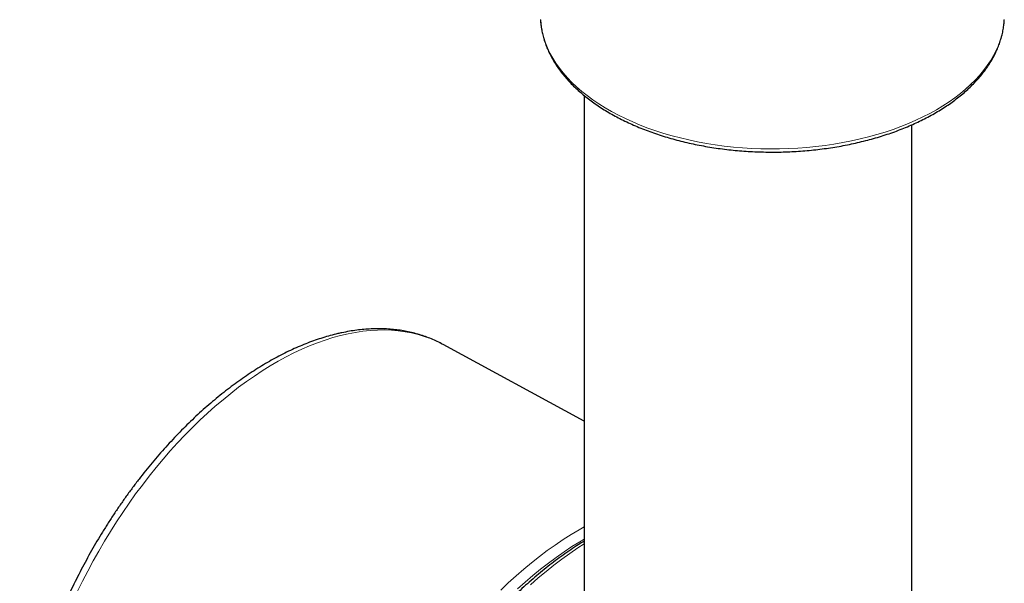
# Model space of a CAD drawing. Header units: millimetres. Extents: x 8 to 2385, y 12 to 2606.
# Tile 37 of 156: x 2199 to 2264, y 577 to 614. Entities that reach past the tile are written whole.
import ezdxf

# ---------------------------------------------------------------- set-up
doc = ezdxf.new("R2010")
doc.units = ezdxf.units.MM

msp = doc.modelspace()

# ---------------------------------------------------------------- linework, layer by layer
at = {"color": 7, "linetype": 'Continuous', "lineweight": 30}
for p, q in [((2236.41, 609.31), (2236.41, 571.005)), ((2258.31, 571.898), (2258.31, 607.355)), ((2236.41, 587.552), (2226.985, 592.67))]:
    msp.add_line(p, q, dxfattribs=at)
at = {"color": 252, "linetype": 'Continuous', "lineweight": 0, "flags": 128}
for points in [[(2233.495, 614.393), (2233.505, 614.241), (2233.548, 613.886), (2233.616, 613.532), (2233.707, 613.181), (2233.823, 612.831), (2233.963, 612.485), (2234.126, 612.141), (2234.313, 611.802), (2234.523, 611.468), (2234.756, 611.139), (2235.012, 610.815), (2235.289, 610.497), (2235.589, 610.186), (2235.909, 609.882), (2236.25, 609.586), (2236.612, 609.298), (2236.992, 609.018), (2237.392, 608.747), (2237.81, 608.486), (2238.246, 608.234), (2238.699, 607.993), (2239.168, 607.762), (2239.653, 607.542), (2240.152, 607.333), (2240.665, 607.136), (2241.192, 606.951), (2241.731, 606.779), (2242.281, 606.618), (2242.842, 606.471), (2243.412, 606.336), (2243.992, 606.215), (2244.579, 606.107), (2245.173, 606.013), (2245.774, 605.932), (2246.379, 605.865), (2246.989, 605.812), (2247.601, 605.774), (2248.216, 605.749), (2248.832, 605.738), (2249.449, 605.742), (2250.064, 605.759), (2250.678, 605.791), (2251.289, 605.837), (2251.897, 605.897), (2252.5, 605.971), (2253.097, 606.058), (2253.688, 606.159), (2254.272, 606.274), (2254.847, 606.402), (2255.412, 606.543), (2255.968, 606.697), (2256.513, 606.863), (2257.046, 607.042), (2257.566, 607.233), (2258.072, 607.436), (2258.564, 607.65), (2259.041, 607.876), (2259.502, 608.112), (2259.946, 608.359), (2260.374, 608.615), (2260.783, 608.881), (2261.173, 609.157), (2261.544, 609.441), (2261.895, 609.733), (2262.226, 610.033), (2262.536, 610.341), (2262.825, 610.655), (2263.091, 610.976), (2263.336, 611.303), (2263.557, 611.635), (2263.756, 611.971), (2263.931, 612.313), (2264.083, 612.657), (2264.211, 613.005), (2264.314, 613.356), (2264.394, 613.709), (2264.449, 614.063), (2264.477, 614.377)], [(2226.985, 592.67), (2226.929, 592.7), (2226.542, 592.892), (2226.144, 593.062), (2225.735, 593.211), (2225.315, 593.338), (2224.885, 593.443), (2224.446, 593.525), (2223.997, 593.586), (2223.54, 593.624), (2223.074, 593.64), (2222.6, 593.633), (2222.12, 593.604), (2221.632, 593.553), (2221.138, 593.479), (2220.639, 593.383), (2220.134, 593.265), (2219.624, 593.125), (2219.11, 592.964), (2218.592, 592.78), (2218.072, 592.575), (2217.548, 592.349), (2217.023, 592.102), (2216.495, 591.834), (2215.967, 591.545), (2215.439, 591.237), (2214.91, 590.908), (2214.382, 590.56), (2213.855, 590.193), (2213.33, 589.806), (2212.807, 589.402), (2212.287, 588.979), (2211.77, 588.539), (2211.257, 588.082), (2210.748, 587.608), (2210.245, 587.117), (2209.746, 586.612), (2209.254, 586.091), (2208.768, 585.555), (2208.289, 585.005), (2207.817, 584.442), (2207.353, 583.866), (2206.898, 583.278), (2206.451, 582.678), (2206.014, 582.067), (2205.586, 581.445), (2205.169, 580.813), (2204.762, 580.173), (2204.366, 579.523), (2203.982, 578.866), (2203.609, 578.202), (2203.249, 577.531), (2202.901, 576.855), (2202.567, 576.173)], [(2230.836, 576.248), (2231.346, 576.731), (2231.86, 577.198), (2232.378, 577.648), (2232.899, 578.08), (2233.424, 578.494), (2233.951, 578.891), (2234.48, 579.268), (2235.01, 579.627), (2235.541, 579.966), (2236.073, 580.285), (2236.41, 580.477)], [(2236.41, 579.66), (2236.117, 579.486), (2235.592, 579.158), (2235.067, 578.811), (2234.543, 578.444), (2234.021, 578.059), (2233.501, 577.655), (2232.984, 577.233), (2232.47, 576.794), (2231.961, 576.338)], [(2236.41, 579.348), (2235.988, 579.074), (2235.455, 578.709), (2234.923, 578.326), (2234.393, 577.924), (2233.866, 577.503), (2233.342, 577.065), (2232.821, 576.61)]]:
    msp.add_lwpolyline(points, dxfattribs=at)
at = {"color": 7, "linetype": 'Continuous', "lineweight": 30}
for points, knots in [([(2233.497, 614.374), (2233.502, 614.294), (2233.513, 614.098), (2233.557, 613.787), (2233.624, 613.442), (2233.714, 613.099), (2233.825, 612.758), (2233.958, 612.419), (2234.112, 612.084), (2234.288, 611.753), (2234.484, 611.425), (2234.702, 611.102), (2234.941, 610.785), (2235.199, 610.472), (2235.478, 610.166), (2235.776, 609.867), (2236.093, 609.575), (2236.429, 609.29), (2236.783, 609.013), (2237.154, 608.745), (2237.542, 608.485), (2237.946, 608.234), (2238.366, 607.993), (2238.801, 607.762), (2239.25, 607.54), (2239.713, 607.329), (2240.189, 607.129), (2240.677, 606.939), (2241.177, 606.761), (2241.687, 606.594), (2242.208, 606.438), (2242.739, 606.294), (2243.278, 606.162), (2243.825, 606.042), (2244.379, 605.934), (2244.94, 605.839), (2245.506, 605.756), (2246.077, 605.685), (2246.652, 605.628), (2247.231, 605.583), (2247.812, 605.55), (2248.394, 605.531), (2248.978, 605.524), (2249.561, 605.53), (2250.144, 605.55), (2250.725, 605.581), (2251.303, 605.626), (2251.878, 605.683), (2252.45, 605.754), (2253.016, 605.836), (2253.577, 605.931), (2254.131, 606.039), (2254.678, 606.158), (2255.218, 606.29), (2255.748, 606.433), (2256.269, 606.589), (2256.78, 606.756), (2257.281, 606.934), (2257.769, 607.123), (2258.245, 607.323), (2258.709, 607.534), (2259.159, 607.755), (2259.594, 607.986), (2260.015, 608.227), (2260.42, 608.478), (2260.809, 608.738), (2261.181, 609.006), (2261.536, 609.283), (2261.873, 609.569), (2262.191, 609.862), (2262.491, 610.162), (2262.771, 610.47), (2263.031, 610.783), (2263.271, 611.103), (2263.49, 611.428), (2263.688, 611.758), (2263.865, 612.092), (2264.019, 612.429), (2264.152, 612.77), (2264.263, 613.114), (2264.353, 613.459), (2264.419, 613.805), (2264.46, 614.105), (2264.47, 614.289), (2264.474, 614.357)], [0, 0, 0, 0, 0.008304, 0.020287, 0.032281, 0.044295, 0.056336, 0.068409, 0.080517, 0.092663, 0.104846, 0.117065, 0.129318, 0.141602, 0.153911, 0.166243, 0.178593, 0.190957, 0.203331, 0.215713, 0.2281, 0.240489, 0.252879, 0.265269, 0.277656, 0.29004, 0.302422, 0.314799, 0.327173, 0.339544, 0.351911, 0.364274, 0.376634, 0.38899, 0.401344, 0.413695, 0.426044, 0.438391, 0.450736, 0.46308, 0.475422, 0.487764, 0.500106, 0.512447, 0.524789, 0.537131, 0.549474, 0.561818, 0.574164, 0.586512, 0.598861, 0.611214, 0.623569, 0.635927, 0.648289, 0.660654, 0.673024, 0.685397, 0.697775, 0.710157, 0.722543, 0.734934, 0.747328, 0.759726, 0.772126, 0.784528, 0.79693, 0.809331, 0.821727, 0.834116, 0.846495, 0.858861, 0.871208, 0.883534, 0.895833, 0.908102, 0.920336, 0.932533, 0.944691, 0.95681, 0.968892, 0.98094, 0.99296, 1, 1, 1, 1]), ([(2220.22, 593.452), (2220.132, 593.433), (2219.878, 593.377), (2219.456, 593.27), (2218.954, 593.123), (2218.449, 592.956), (2217.941, 592.769), (2217.431, 592.562), (2216.92, 592.336), (2216.408, 592.09), (2215.895, 591.826), (2215.383, 591.543), (2214.871, 591.241), (2214.359, 590.921), (2213.85, 590.584), (2213.342, 590.229), (2212.836, 589.858), (2212.334, 589.47), (2211.834, 589.065), (2211.339, 588.645), (2210.847, 588.209), (2210.36, 587.759), (2209.877, 587.294), (2209.4, 586.815), (2208.929, 586.322), (2208.464, 585.816), (2208.006, 585.297), (2207.554, 584.766), (2207.11, 584.223), (2206.674, 583.669), (2206.246, 583.105), (2205.826, 582.53), (2205.415, 581.945), (2205.013, 581.351), (2204.621, 580.749), (2204.239, 580.139), (2203.867, 579.521), (2203.506, 578.896), (2203.156, 578.264), (2202.816, 577.627), (2202.489, 576.985), (2202.173, 576.338), (2201.87, 575.687), (2201.579, 575.032), (2201.3, 574.374), (2201.035, 573.714), (2200.783, 573.053), (2200.544, 572.39), (2200.319, 571.727), (2200.108, 571.063), (2199.911, 570.401), (2199.728, 569.739), (2199.559, 569.08), (2199.406, 568.422), (2199.267, 567.768), (2199.143, 567.117), (2199.034, 566.471), (2198.941, 565.829), (2198.862, 565.192), (2198.8, 564.561), (2198.753, 563.937), (2198.721, 563.319), (2198.705, 562.709), (2198.706, 562.108), (2198.722, 561.515), (2198.753, 560.931), (2198.801, 560.356), (2198.865, 559.793), (2198.945, 559.24), (2199.041, 558.698), (2199.152, 558.169), (2199.28, 557.652), (2199.423, 557.148), (2199.582, 556.658), (2199.756, 556.182), (2199.945, 555.721), (2200.15, 555.275), (2200.369, 554.845), (2200.603, 554.432), (2200.852, 554.035), (2201.114, 553.655), (2201.389, 553.293), (2201.678, 552.948), (2201.98, 552.622), (2202.294, 552.314), (2202.621, 552.025), (2202.958, 551.755), (2203.308, 551.504), (2203.615, 551.303), (2203.81, 551.193), (2203.881, 551.154)], [0, 0, 0, 0, 0.006146, 0.017627, 0.02912, 0.04063, 0.052155, 0.063692, 0.075236, 0.086787, 0.098342, 0.109899, 0.121456, 0.133013, 0.144568, 0.15612, 0.167669, 0.179214, 0.190756, 0.202294, 0.213828, 0.225357, 0.236883, 0.248405, 0.259923, 0.271438, 0.282949, 0.294458, 0.305963, 0.317466, 0.328967, 0.340465, 0.351962, 0.363457, 0.37495, 0.386443, 0.397935, 0.409427, 0.420918, 0.43241, 0.443902, 0.455394, 0.466887, 0.478382, 0.489878, 0.501375, 0.512875, 0.524377, 0.535881, 0.547388, 0.558898, 0.570412, 0.581929, 0.59345, 0.604975, 0.616504, 0.628038, 0.639576, 0.651118, 0.662665, 0.674217, 0.685772, 0.697332, 0.708896, 0.720462, 0.732031, 0.743601, 0.755171, 0.766739, 0.778303, 0.789861, 0.801411, 0.812949, 0.824473, 0.835979, 0.847463, 0.858922, 0.870352, 0.881749, 0.893112, 0.904436, 0.915722, 0.926968, 0.938175, 0.949344, 0.960479, 0.971584, 0.982664, 0.993725, 1, 1, 1, 1]), ([(2226.987, 592.666), (2226.954, 592.685), (2226.797, 592.773), (2226.506, 592.913), (2226.113, 593.084), (2225.709, 593.234), (2225.297, 593.364), (2224.875, 593.475), (2224.445, 593.565), (2224.006, 593.635), (2223.559, 593.685), (2223.104, 593.715), (2222.642, 593.724), (2222.173, 593.712), (2221.698, 593.68), (2221.217, 593.627), (2220.724, 593.554), (2220.39, 593.487), (2220.22, 593.452)], [0, 0, 0, 0, 0.017164, 0.08159, 0.146024, 0.210506, 0.275077, 0.339774, 0.404628, 0.469665, 0.534907, 0.600365, 0.666047, 0.731952, 0.798075, 0.864404, 0.930926, 1, 1, 1, 1]), ([(2236.41, 579.527), (2236.281, 579.447), (2235.981, 579.262), (2235.512, 578.95), (2235.004, 578.596), (2234.498, 578.225), (2233.995, 577.837), (2233.494, 577.432), (2232.996, 577.012), (2232.502, 576.577), (2232.012, 576.126), (2231.527, 575.661), (2231.047, 575.182), (2230.572, 574.688), (2230.103, 574.182), (2229.64, 573.662), (2229.184, 573.131), (2228.735, 572.587), (2228.293, 572.032), (2227.859, 571.466), (2227.433, 570.889), (2227.016, 570.303), (2226.608, 569.707), (2226.21, 569.103), (2225.82, 568.49), (2225.441, 567.87), (2225.073, 567.242), (2224.715, 566.608), (2224.368, 565.968), (2224.032, 565.322), (2223.708, 564.671), (2223.396, 564.017), (2223.096, 563.358), (2222.809, 562.697), (2222.534, 562.033), (2222.273, 561.367), (2222.025, 560.699), (2221.79, 560.031), (2221.569, 559.363), (2221.361, 558.696), (2221.168, 558.029), (2220.989, 557.364), (2220.825, 556.702), (2220.675, 556.042), (2220.54, 555.386), (2220.419, 554.733), (2220.314, 554.086), (2220.224, 553.443), (2220.149, 552.806), (2220.09, 552.176), (2220.046, 551.552), (2220.017, 550.936), (2220.004, 550.328), (2220.006, 549.729), (2220.024, 549.139), (2220.057, 548.558), (2220.106, 547.987), (2220.171, 547.427), (2220.251, 546.879), (2220.346, 546.342), (2220.457, 545.818), (2220.584, 545.306), (2220.725, 544.807), (2220.882, 544.323), (2221.053, 543.852), (2221.24, 543.397), (2221.441, 542.956), (2221.656, 542.532), (2221.886, 542.123), (2222.13, 541.731), (2222.387, 541.356), (2222.658, 540.998), (2222.942, 540.658), (2223.238, 540.335), (2223.547, 540.031), (2223.868, 539.745), (2224.201, 539.479), (2224.51, 539.253), (2224.712, 539.125), (2224.795, 539.073)], [0, 0, 0, 0, 0.0099795, 0.0231013, 0.0362215, 0.04934, 0.0624564, 0.0755707, 0.0886827, 0.1017925, 0.1149001, 0.1280054, 0.1411086, 0.1542098, 0.167309, 0.1804063, 0.1935019, 0.2065958, 0.2196883, 0.2327795, 0.2458695, 0.2589584, 0.2720464, 0.2851337, 0.2982204, 0.3113066, 0.3243926, 0.3374783, 0.3505641, 0.36365, 0.3767361, 0.3898226, 0.4029097, 0.4159975, 0.4290861, 0.4421758, 0.4552666, 0.4683587, 0.4814522, 0.4945474, 0.5076443, 0.520743, 0.5338438, 0.5469467, 0.5600518, 0.5731593, 0.5862692, 0.5993816, 0.6124965, 0.6256139, 0.6387338, 0.6518561, 0.6649807, 0.6781073, 0.6912356, 0.7043653, 0.7174957, 0.7306263, 0.743756, 0.7568838, 0.7700085, 0.7831288, 0.7962431, 0.8093497, 0.8224466, 0.8355318, 0.848603, 0.8616581, 0.874695, 0.8877117, 0.9007065, 0.9136782, 0.9266261, 0.9395502, 0.9524512, 0.9653307, 0.978191, 0.9910352, 1, 1, 1, 1])]:
    msp.add_open_spline(points, degree=3, knots=knots, dxfattribs=at)

doc.saveas('drawing.dxf')
